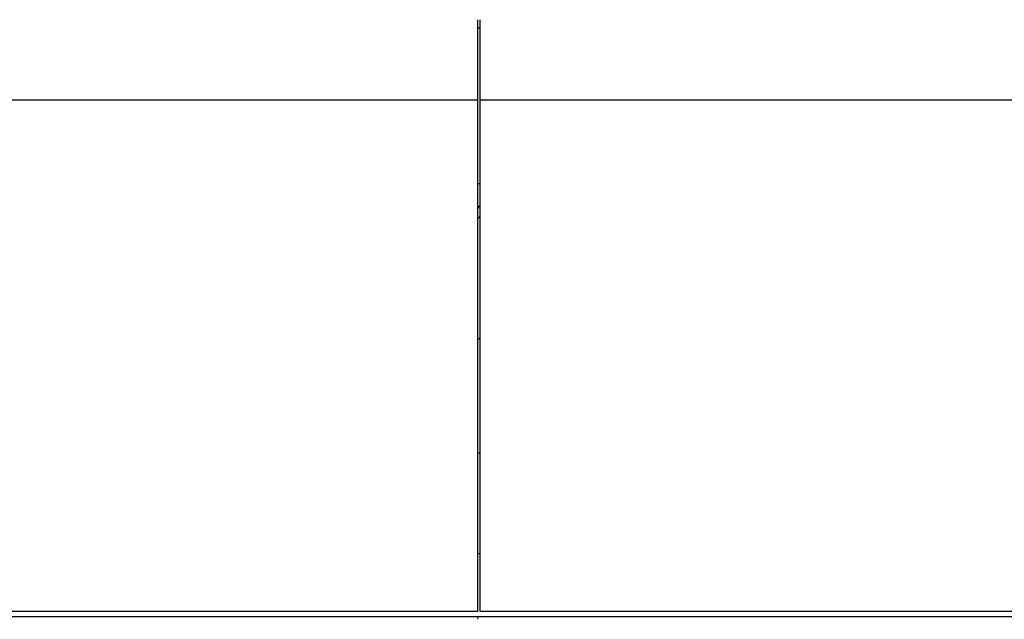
# Model space of a CAD drawing. Header units: inches. Extents: x 0 to 23760, y -13 to 16800.
# Tile 87 of 222: x 3426 to 4507, y 13001 to 13660. Entities that reach past the tile are written whole.
import ezdxf

# ---------------------------------------------------------------- set-up
doc = ezdxf.new("R2010")
doc.units = ezdxf.units.IN
doc.layers.add('254', color=7, linetype='Continuous', true_color=0xffffff)
doc.styles.add('latin_extended', font='simplex.shx')
doc.dimstyles.get("Standard").update_dxf_attribs({"dimtxt": 0.18, "dimasz": 0.18, "dimexe": 0.18, "dimexo": 0.0625, "dimgap": 0.09, "dimtad": 0, "dimtih": 1, "dimtoh": 1, "dimdec": 4, "dimzin": 0, "dimdsep": 46, "dimtxsty": 'Standard', "dimcen": 0.09, "dimadec": 0, "dimazin": 0, "dimtfac": 1, "dimtdec": 4, "dimtofl": 0, "dimtmove": 0, "dimatfit": 3, "dimfxl": 1, "dimtolj": 1, "dimtzin": 0, "dimarcsym": 0})

# ---------------------------------------------------------------- blocks, each defined once
blk = doc.blocks.new('_U8')
at = {"layer": '254', "color": 3, "linetype": 'Continuous', "lineweight": 13, "transparency": 16777216}
for p, q in [((8687.4, 13469.2), (8687.4, 9804.5)), ((1567.7, 11733.2), (1567.7, 9804.5)), ((1707.7, 9844.5), (8547.4, 9844.5))]:
    blk.add_line(p, q, dxfattribs=at)
at = {"layer": '254', "color": 3, "transparency": 16777216}
for points in [[(1707.7, 9867.8), (1707.7, 9821.2), (1567.7, 9844.5)], [(8547.4, 9821.2), (8547.4, 9867.8), (8687.4, 9844.5)]]:
    blk.add_solid(points, dxfattribs=at)
at = {"layer": 'Defpoints', "color": 0, "transparency": 16777216}
for p in [(8687.4, 13509.2), (1567.7, 11773.2), (8687.4, 9844.5)]:
    blk.add_point(p, dxfattribs=at)
at = {"layer": '254', "color": 2, "lineweight": 13, "transparency": 16777216, "insert": (4894.2, 10054.5), "char_height": 140, "attachment_point": 1, "style": 'latin_extended'}
blk.add_mtext('\\A1;7120', dxfattribs=at)

msp = doc.modelspace()

# ---------------------------------------------------------------- linework, layer by layer
at = {"layer": '254', "color": 2, "linetype": 'Continuous', "lineweight": 25}
for p, q in [((3928.791, 13660.034), (3928.791, 13571.695)), ((3931.791, 13571.695), (3931.791, 13660.034)), ((3928.784, 13650.956), (3931.786, 13650.956)), ((3928.791, 13571.695), (2551.791, 13571.695)), ((3928.791, 13571.695), (3928.791, 13009.829)), ((3931.791, 13009.829), (3931.791, 13571.695)), ((5048.791, 13571.695), (3931.791, 13571.695)), ((3928.784, 13479.878), (3931.789, 13479.878)), ((3931.823, 13183.909), (3928.812, 13183.909)), ((3931.823, 13073.032), (3928.812, 13073.032)), ((3928.791, 13009.829), (2551.791, 13009.829)), ((5048.791, 13009.829), (3931.791, 13009.829)), ((2553.291, 13004.298), (3929.291, 13004.298)), ((3929.291, 13004.298), (5047.291, 13004.298))]:
    msp.add_line(p, q, dxfattribs=at)
at = {"layer": '254', "color": 110, "linetype": 'Continuous', "lineweight": 13}
msp.add_line((3929.291, 13004.298), (3929.291, 13001.22), dxfattribs=at)
at = {"layer": '254', "color": 2, "linetype": 'Continuous', "lineweight": 25}
for centre, major_axis, start_param, end_param in [((3705.951, 13486.638), (-235.228, 0), 2.81565242, 2.85816209), ((3705.951, 13486.638), (244, 0), 5.86368451, 5.89500226), ((3705.951, 13353.587), (244, 0), 5.86368451, 5.89500226)]:
    msp.add_ellipse(centre, major_axis=major_axis, ratio=0.46174861, start_param=start_param, end_param=end_param, dxfattribs=at)

# ---------------------------------------------------------------- dimensions: what is measured, and where the dimension line sits
at = {"layer": '254', "color": 2, "linetype": 'Continuous', "lineweight": 13}
dim = msp.add_linear_dim(base=(8687.382, 9844.51), p1=(1567.709, 11773.157), p2=(8687.382, 13509.156), dimstyle='Standard', override={"dimscale": 40, "dimtxt": 3.5, "dimasz": 3.5, "dimexe": 1, "dimexo": 1, "dimgap": 1.75, "dimtad": 1, "dimtih": 1, "dimtoh": 0, "dimdec": 0, "dimlfac": 1, "dimzin": 8, "dimdsep": 46, "dimlunit": 2, "dimtxsty": 'latin_extended', "dimsah": 1, "dimse1": 0, "dimse2": 0, "dimsd1": 0, "dimsd2": 0, "dimclrd": 3, "dimclre": 3, "dimclrt": 2, "dimtol": 0, "dimtm": -0.1, "dimtfac": 0.714286, "dimtdec": 3, "dimtofl": 1, "dimtmove": 0, "dimtzin": 8, "dimlwd": 13, "dimlwe": 13}, dxfattribs=at)
dim.commit()
dim.dimension.update_dxf_attribs({"geometry": '_U8', "text_midpoint": (5127.546, 9844.51), "dimtype": 160})

doc.saveas('drawing.dxf')
